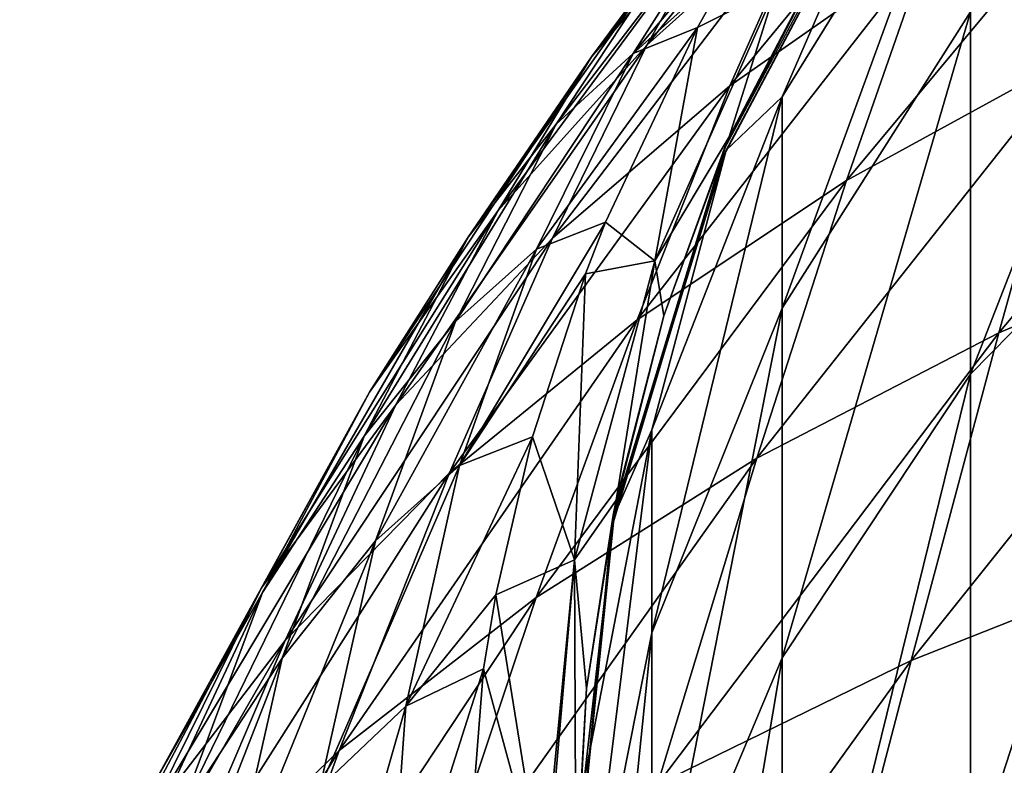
# Model space of a CAD drawing. Header units: millimetres. Extents: x -119 to 118, y -85 to 1160.
# Tile 41 of 49: x -14.78 to -8.97, y 1149.12 to 1153.51. Entities that reach past the tile are written whole.
import ezdxf

# ---------------------------------------------------------------- set-up
doc = ezdxf.new("R2010")
doc.units = ezdxf.units.MM
doc.header["$LTSCALE"] = 50.062222
for name, color, linetype in [('83', 7, 'CONTINUOUS'), ('85', 7, 'CONTINUOUS'), ('86', 7, 'CONTINUOUS'), ('92', 7, 'CONTINUOUS'), ('93', 7, 'CONTINUOUS')]:
    doc.layers.add(name, color=color, linetype=linetype)

msp = doc.modelspace()

# ---------------------------------------------------------------- linework, layer by layer
at = {"layer": '83', "color": 7, "linetype": 'CONTINUOUS', "true_color": 0xa2afbf}
for points in [[(-7.7479, 1152.8722, 59.9609), (-9.172, 1151.4235, 60.5593), (-7.7479, 1155.0745, 66.4724), (-7.7479, 1152.8722, 59.9609)], [(-7.7479, 1155.0745, 66.4724), (-9.172, 1151.4235, 60.5593), (-9.172, 1153.56, 66.8763), (-7.7479, 1155.0745, 66.4724)], [(-9.172, 1153.56, 66.8763), (-10.2826, 1151.813, 67.3422), (-9.172, 1154.8528, 73.4184), (-9.172, 1153.56, 66.8763)], [(-9.172, 1154.8528, 73.4184), (-10.2826, 1151.813, 67.3422), (-10.2826, 1153.0599, 73.6521), (-9.172, 1154.8528, 73.4184)], [(-9.172, 1154.8528, 73.4184), (-10.2826, 1153.0599, 73.6521), (-9.5553, 1154.7356, 80), (-9.172, 1154.8528, 73.4184)], [(-9.5553, 1154.7356, 80), (-10.2826, 1153.0599, 73.6521), (-10.6126, 1152.7452, 80), (-9.5553, 1154.7356, 80)], [(-9.172, 1151.4235, 60.5593), (-10.2826, 1149.7523, 61.2494), (-9.172, 1153.56, 66.8763), (-9.172, 1151.4235, 60.5593)], [(-9.172, 1153.56, 66.8763), (-10.2826, 1149.7523, 61.2494), (-10.2826, 1151.813, 67.3422), (-9.172, 1153.56, 66.8763)], [(-10.2826, 1151.813, 67.3422), (-11.051, 1149.8999, 67.8524), (-10.2826, 1153.0599, 73.6521), (-10.2826, 1151.813, 67.3422)], [(-10.2826, 1153.0599, 73.6521), (-11.051, 1149.8999, 67.8524), (-11.051, 1151.0966, 73.9079), (-10.2826, 1153.0599, 73.6521)], [(-10.2826, 1153.0599, 73.6521), (-11.051, 1151.0966, 73.9079), (-10.6126, 1152.7452, 80), (-10.2826, 1153.0599, 73.6521)], [(-7.7479, 1149.8381, 53.793), (-9.172, 1148.4799, 54.5755), (-7.7479, 1152.8722, 59.9609), (-7.7479, 1149.8381, 53.793)], [(-7.7479, 1152.8722, 59.9609), (-9.172, 1148.4799, 54.5755), (-9.172, 1151.4235, 60.5593), (-7.7479, 1152.8722, 59.9609)], [(-10.6126, 1152.7452, 80), (-11.051, 1151.0966, 73.9079), (-11.2719, 1150.5917, 80), (-10.6126, 1152.7452, 80)], [(-10.2826, 1149.7523, 61.2494), (-11.051, 1147.9223, 62.0052), (-10.2826, 1151.813, 67.3422), (-10.2826, 1149.7523, 61.2494)], [(-10.2826, 1151.813, 67.3422), (-11.051, 1147.9223, 62.0052), (-11.051, 1149.8999, 67.8524), (-10.2826, 1151.813, 67.3422)], [(-9.172, 1148.4799, 54.5755), (-10.2826, 1146.9132, 55.4781), (-9.172, 1151.4235, 60.5593), (-9.172, 1148.4799, 54.5755)], [(-9.172, 1151.4235, 60.5593), (-10.2826, 1146.9132, 55.4781), (-10.2826, 1149.7523, 61.2494), (-9.172, 1151.4235, 60.5593)], [(-11.051, 1149.8999, 67.8524), (-11.4489, 1147.8871, 68.3892), (-11.051, 1151.0966, 73.9079), (-11.051, 1149.8999, 67.8524)], [(-11.051, 1151.0966, 73.9079), (-11.4489, 1147.8871, 68.3892), (-11.4489, 1149.0309, 74.1771), (-11.051, 1151.0966, 73.9079)], [(-11.051, 1151.0966, 73.9079), (-11.4489, 1149.0309, 74.1771), (-11.2719, 1150.5917, 80), (-11.051, 1151.0966, 73.9079)], [(-11.2719, 1150.5917, 80), (-11.4489, 1149.0309, 74.1771), (-11.5, 1148.35, 80), (-11.2719, 1150.5917, 80)], [(-11.051, 1147.9223, 62.0052), (-11.4489, 1145.9969, 62.8004), (-11.051, 1149.8999, 67.8524), (-11.051, 1147.9223, 62.0052)], [(-11.051, 1149.8999, 67.8524), (-11.4489, 1145.9969, 62.8004), (-11.4489, 1147.8871, 68.3892), (-11.051, 1149.8999, 67.8524)], [(-7.7479, 1146.024, 48.0744), (-9.172, 1144.7797, 49.0276), (-7.7479, 1149.8381, 53.793), (-7.7479, 1146.024, 48.0744)], [(-7.7479, 1149.8381, 53.793), (-9.172, 1144.7797, 49.0276), (-9.172, 1148.4799, 54.5755), (-7.7479, 1149.8381, 53.793)], [(-10.2826, 1146.9132, 55.4781), (-11.051, 1145.1976, 56.4665), (-10.2826, 1149.7523, 61.2494), (-10.2826, 1146.9132, 55.4781)], [(-10.2826, 1149.7523, 61.2494), (-11.051, 1145.1976, 56.4665), (-11.051, 1147.9223, 62.0052), (-10.2826, 1149.7523, 61.2494)]]:
    msp.add_3dface(points, dxfattribs=at)
at = {"layer": '85', "color": 7, "linetype": 'CONTINUOUS', "true_color": 0xa2afbf}
for points in [[(-9.5537, 1154.738, 373.7), (-10.6126, 1152.7452, 80), (-10.6296, 1152.704, 373.7), (-9.5537, 1154.738, 373.7)], [(-9.5553, 1154.7356, 80), (-10.6126, 1152.7452, 80), (-9.5537, 1154.738, 373.7), (-9.5553, 1154.7356, 80)], [(-10.6296, 1152.704, 373.7), (-11.2719, 1150.5917, 80), (-11.2881, 1150.5103, 373.7), (-10.6296, 1152.704, 373.7)], [(-10.6126, 1152.7452, 80), (-11.2719, 1150.5917, 80), (-10.6296, 1152.704, 373.7), (-10.6126, 1152.7452, 80)], [(-11.2719, 1150.5917, 80), (-11.5, 1148.35, 80), (-11.2881, 1150.5103, 373.7), (-11.2719, 1150.5917, 80)], [(-11.2881, 1150.5103, 373.7), (-11.5, 1148.35, 80), (-11.4998, 1148.2863, 373.7), (-11.2881, 1150.5103, 373.7)]]:
    msp.add_3dface(points, dxfattribs=at)
at = {"layer": '86', "linetype": 'CONTINUOUS'}
for points in [[(-9.5618, 1154.7392, 374.725), (-10.6247, 1152.7506, 374.725), (-9.7263, 1154.4859, 376.725), (-9.5618, 1154.7392, 374.725)], [(-9.7263, 1154.4859, 376.725), (-10.6247, 1152.7506, 374.725), (-10.5945, 1152.8228, 376.7242), (-9.7263, 1154.4859, 376.725)], [(-10.5945, 1152.8228, 376.7242), (-10.6247, 1152.7506, 374.725), (-10.9802, 1151.7684, 376.7238), (-10.5945, 1152.8228, 376.7242)], [(-10.6247, 1152.7506, 374.725), (-11.2792, 1150.5929, 374.725), (-10.9802, 1151.7684, 376.7238), (-10.6247, 1152.7506, 374.725)], [(-10.9802, 1151.7684, 376.7238), (-11.2792, 1150.5929, 374.725), (-11.2612, 1150.6814, 376.7237), (-10.9802, 1151.7684, 376.7238)], [(-11.2612, 1150.6814, 376.7237), (-11.2792, 1150.5929, 374.725), (-11.4349, 1149.5723, 376.724), (-11.2612, 1150.6814, 376.7237)], [(-11.2792, 1150.5929, 374.725), (-11.5, 1148.3488, 374.725), (-11.4349, 1149.5723, 376.724), (-11.2792, 1150.5929, 374.725)], [(-11.4349, 1149.5723, 376.724), (-11.5, 1148.3488, 374.725), (-11.4995, 1148.4519, 376.725), (-11.4349, 1149.5723, 376.724)]]:
    msp.add_3dface(points, dxfattribs=at)
at = {"layer": '92', "linetype": 'CONTINUOUS'}
for points in [[(-9.7263, 1154.4859, 376.725), (-10.5945, 1152.8228, 376.7242), (-10.3191, 1153.7001, 382.3301), (-9.7263, 1154.4859, 376.725)], [(-10.5706, 1153.8435, 387.807), (-10.3191, 1153.7001, 382.3301), (-10.7822, 1153.4676, 387.6875), (-10.5706, 1153.8435, 387.807)], [(-10.3191, 1153.7001, 382.3301), (-10.5945, 1152.8228, 376.7242), (-11.0333, 1152.0917, 382.0866), (-10.3191, 1153.7001, 382.3301)], [(-10.3191, 1153.7001, 382.3301), (-11.0333, 1152.0917, 382.0866), (-10.7822, 1153.4676, 387.6875), (-10.3191, 1153.7001, 382.3301)], [(-10.7822, 1153.4676, 387.6875), (-11.0333, 1152.0917, 382.0866), (-11.3237, 1152.3194, 387.3202), (-10.7822, 1153.4676, 387.6875)], [(-10.5945, 1152.8228, 376.7242), (-10.9802, 1151.7684, 376.7238), (-11.0333, 1152.0917, 382.0866), (-10.5945, 1152.8228, 376.7242)], [(-11.3237, 1152.3194, 387.3202), (-11.0333, 1152.0917, 382.0866), (-11.4421, 1152.0161, 387.2226), (-11.3237, 1152.3194, 387.3202)], [(-11.0333, 1152.0917, 382.0866), (-11.2612, 1150.6814, 376.7237), (-11.506, 1150.3308, 381.7914), (-11.0333, 1152.0917, 382.0866)], [(-11.0333, 1152.0917, 382.0866), (-11.506, 1150.3308, 381.7914), (-11.4421, 1152.0161, 387.2226), (-11.0333, 1152.0917, 382.0866)], [(-10.9802, 1151.7684, 376.7238), (-11.2612, 1150.6814, 376.7237), (-11.0333, 1152.0917, 382.0866), (-10.9802, 1151.7684, 376.7238)], [(-11.4421, 1152.0161, 387.2226), (-11.506, 1150.3308, 381.7914), (-11.7539, 1151.0547, 386.9109), (-11.4421, 1152.0161, 387.2226)], [(-11.7539, 1151.0547, 386.9109), (-11.506, 1150.3308, 381.7914), (-11.9693, 1150.1241, 386.6057), (-11.7539, 1151.0547, 386.9109)], [(-11.2612, 1150.6814, 376.7237), (-11.4349, 1149.5723, 376.724), (-11.506, 1150.3308, 381.7914), (-11.2612, 1150.6814, 376.7237)], [(-11.506, 1150.3308, 381.7914), (-11.6925, 1148.3976, 381.4015), (-11.9693, 1150.1241, 386.6057), (-11.506, 1150.3308, 381.7914)], [(-11.6925, 1148.3976, 381.4015), (-11.506, 1150.3308, 381.7914), (-11.6732, 1148.4042, 381.148), (-11.6925, 1148.3976, 381.4015)], [(-11.506, 1150.3308, 381.7914), (-11.4995, 1148.4519, 376.725), (-11.6732, 1148.4042, 381.148), (-11.506, 1150.3308, 381.7914)], [(-11.4349, 1149.5723, 376.724), (-11.4995, 1148.4519, 376.725), (-11.506, 1150.3308, 381.7914), (-11.4349, 1149.5723, 376.724)], [(-11.9693, 1150.1241, 386.6057), (-11.6925, 1148.3976, 381.4015), (-12.0423, 1149.6881, 386.4615), (-11.9693, 1150.1241, 386.6057)], [(-12.0423, 1149.6881, 386.4615), (-11.6925, 1148.3976, 381.4015), (-12.1597, 1148.2047, 385.9638), (-12.0423, 1149.6881, 386.4615)]]:
    msp.add_3dface(points, dxfattribs=at)
at = {"layer": '93', "linetype": 'CONTINUOUS'}
for points in [[(-10.09, 1154.2543, 406.1366), (-9.6378, 1155.1445, 402.069), (-11.0794, 1153.3645, 405.3104), (-10.09, 1154.2543, 406.1366)], [(-11.0794, 1153.3645, 405.3104), (-9.6378, 1155.1445, 402.069), (-10.5736, 1154.2617, 401.3768), (-11.0794, 1153.3645, 405.3104)], [(-9.4239, 1153.9408, 410.8842), (-8.9912, 1155.0651, 406.8816), (-10.5899, 1153.123, 410.0227), (-9.4239, 1153.9408, 410.8842)], [(-10.5899, 1153.123, 410.0227), (-8.9912, 1155.0651, 406.8816), (-10.09, 1154.2543, 406.1366), (-10.5899, 1153.123, 410.0227)], [(-10.5736, 1154.2617, 401.3768), (-10.1226, 1154.918, 397.2481), (-11.407, 1153.294, 400.6245), (-10.5736, 1154.2617, 401.3768)], [(-11.407, 1153.294, 400.6245), (-10.1226, 1154.918, 397.2481), (-10.9175, 1153.9548, 396.6438), (-11.407, 1153.294, 400.6245)], [(-8.5471, 1153.3085, 415.5717), (-8.1434, 1154.6793, 411.6419), (-9.9031, 1152.5668, 414.7159), (-8.5471, 1153.3085, 415.5717)], [(-9.9031, 1152.5668, 414.7159), (-8.1434, 1154.6793, 411.6419), (-9.4239, 1153.9408, 410.8842), (-9.9031, 1152.5668, 414.7159)], [(-10.1346, 1154.5307, 388.0247), (-10.5706, 1153.8435, 387.807), (-11.161, 1153.3154, 391.9604), (-10.1346, 1154.5307, 388.0247)], [(-10.4914, 1154.3691, 392.4531), (-10.1346, 1154.5307, 388.0247), (-11.161, 1153.3154, 391.9604), (-10.4914, 1154.3691, 392.4531)], [(-10.9175, 1153.9548, 396.6438), (-10.4914, 1154.3691, 392.4531), (-11.6148, 1152.8981, 395.9939), (-10.9175, 1153.9548, 396.6438)], [(-11.6148, 1152.8981, 395.9939), (-10.4914, 1154.3691, 392.4531), (-11.161, 1153.3154, 391.9604), (-11.6148, 1152.8981, 395.9939)], [(-11.0794, 1153.3645, 405.3104), (-10.5736, 1154.2617, 401.3768), (-11.9558, 1152.3895, 404.4136), (-11.0794, 1153.3645, 405.3104)], [(-11.9558, 1152.3895, 404.4136), (-10.5736, 1154.2617, 401.3768), (-11.407, 1153.294, 400.6245), (-11.9558, 1152.3895, 404.4136)], [(-10.5899, 1153.123, 410.0227), (-10.09, 1154.2543, 406.1366), (-11.6368, 1152.2257, 409.0676), (-10.5899, 1153.123, 410.0227)], [(-11.6368, 1152.2257, 409.0676), (-10.09, 1154.2543, 406.1366), (-11.0794, 1153.3645, 405.3104), (-11.6368, 1152.2257, 409.0676)], [(-11.407, 1153.294, 400.6245), (-10.9175, 1153.9548, 396.6438), (-12.1338, 1152.2312, 399.8195), (-11.407, 1153.294, 400.6245)], [(-12.1338, 1152.2312, 399.8195), (-10.9175, 1153.9548, 396.6438), (-11.6148, 1152.8981, 395.9939), (-12.1338, 1152.2312, 399.8195)], [(-9.9031, 1152.5668, 414.7159), (-9.4239, 1153.9408, 410.8842), (-11.1371, 1151.7447, 413.744), (-9.9031, 1152.5668, 414.7159)], [(-11.1371, 1151.7447, 413.744), (-9.4239, 1153.9408, 410.8842), (-10.5899, 1153.123, 410.0227), (-11.1371, 1151.7447, 413.744)], [(-7.4524, 1152.3228, 420.1512), (-7.0747, 1153.966, 416.301), (-9.0041, 1151.6689, 419.3401), (-7.4524, 1152.3228, 420.1512)], [(-9.0041, 1151.6689, 419.3401), (-7.0747, 1153.966, 416.301), (-8.5471, 1153.3085, 415.5717), (-9.0041, 1151.6689, 419.3401)], [(-10.5706, 1153.8435, 387.807), (-10.7822, 1153.4676, 387.6875), (-11.161, 1153.3154, 391.9604), (-10.5706, 1153.8435, 387.807)], [(-10.7822, 1153.4676, 387.6875), (-11.3237, 1152.3194, 387.3202), (-11.7304, 1152.1605, 391.4291), (-10.7822, 1153.4676, 387.6875)], [(-11.161, 1153.3154, 391.9604), (-10.7822, 1153.4676, 387.6875), (-11.7304, 1152.1605, 391.4291), (-11.161, 1153.3154, 391.9604)], [(-11.6368, 1152.2257, 409.0676), (-11.0794, 1153.3645, 405.3104), (-12.5592, 1151.2431, 408.032), (-11.6368, 1152.2257, 409.0676)], [(-12.5592, 1151.2431, 408.032), (-11.0794, 1153.3645, 405.3104), (-11.9558, 1152.3895, 404.4136), (-12.5592, 1151.2431, 408.032)], [(-11.9558, 1152.3895, 404.4136), (-11.407, 1153.294, 400.6245), (-12.714, 1151.3188, 403.4572), (-11.9558, 1152.3895, 404.4136)], [(-12.714, 1151.3188, 403.4572), (-11.407, 1153.294, 400.6245), (-12.1338, 1152.2312, 399.8195), (-12.714, 1151.3188, 403.4572)], [(-11.6148, 1152.8981, 395.9939), (-11.161, 1153.3154, 391.9604), (-12.2069, 1151.7343, 395.3013), (-11.6148, 1152.8981, 395.9939)], [(-12.2069, 1151.7343, 395.3013), (-11.161, 1153.3154, 391.9604), (-11.7304, 1152.1605, 391.4291), (-12.2069, 1151.7343, 395.3013)], [(-9.0041, 1151.6689, 419.3401), (-8.5471, 1153.3085, 415.5717), (-10.4325, 1150.9293, 418.3922), (-9.0041, 1151.6689, 419.3401)], [(-10.4325, 1150.9293, 418.3922), (-8.5471, 1153.3085, 415.5717), (-9.9031, 1152.5668, 414.7159), (-10.4325, 1150.9293, 418.3922)], [(-11.1371, 1151.7447, 413.744), (-10.5899, 1153.123, 410.0227), (-12.2425, 1150.8423, 412.6677), (-11.1371, 1151.7447, 413.744)], [(-12.2425, 1150.8423, 412.6677), (-10.5899, 1153.123, 410.0227), (-11.6368, 1152.2257, 409.0676), (-12.2425, 1150.8423, 412.6677)], [(-12.1338, 1152.2312, 399.8195), (-11.6148, 1152.8981, 395.9939), (-12.7463, 1151.0579, 398.969), (-12.1338, 1152.2312, 399.8195)], [(-12.7463, 1151.0579, 398.969), (-11.6148, 1152.8981, 395.9939), (-12.2069, 1151.7343, 395.3013), (-12.7463, 1151.0579, 398.969)], [(-10.4325, 1150.9293, 418.3922), (-9.9031, 1152.5668, 414.7159), (-11.7314, 1150.1083, 417.3187), (-10.4325, 1150.9293, 418.3922)], [(-11.7314, 1150.1083, 417.3187), (-9.9031, 1152.5668, 414.7159), (-11.1371, 1151.7447, 413.744), (-11.7314, 1150.1083, 417.3187)], [(-12.5592, 1151.2431, 408.032), (-11.9558, 1152.3895, 404.4136), (-13.3509, 1150.1653, 406.9297), (-12.5592, 1151.2431, 408.032)], [(-13.3509, 1150.1653, 406.9297), (-11.9558, 1152.3895, 404.4136), (-12.714, 1151.3188, 403.4572), (-13.3509, 1150.1653, 406.9297)], [(-11.3237, 1152.3194, 387.3202), (-11.4421, 1152.0161, 387.2226), (-12.1844, 1150.8866, 390.8565), (-11.3237, 1152.3194, 387.3202)], [(-11.7304, 1152.1605, 391.4291), (-11.3237, 1152.3194, 387.3202), (-12.1844, 1150.8866, 390.8565), (-11.7304, 1152.1605, 391.4291)], [(-7.8969, 1150.3799, 423.8477), (-7.4524, 1152.3228, 420.1512), (-9.5224, 1149.7364, 422.9593), (-7.8969, 1150.3799, 423.8477)], [(-9.5224, 1149.7364, 422.9593), (-7.4524, 1152.3228, 420.1512), (-9.0041, 1151.6689, 419.3401), (-9.5224, 1149.7364, 422.9593)], [(-12.714, 1151.3188, 403.4572), (-12.1338, 1152.2312, 399.8195), (-13.3461, 1150.1369, 402.4528), (-12.714, 1151.3188, 403.4572)], [(-13.3461, 1150.1369, 402.4528), (-12.1338, 1152.2312, 399.8195), (-12.7463, 1151.0579, 398.969), (-13.3461, 1150.1369, 402.4528)], [(-12.2425, 1150.8423, 412.6677), (-11.6368, 1152.2257, 409.0676), (-13.2125, 1149.8548, 411.5013), (-12.2425, 1150.8423, 412.6677)], [(-13.2125, 1149.8548, 411.5013), (-11.6368, 1152.2257, 409.0676), (-12.5592, 1151.2431, 408.032), (-13.2125, 1149.8548, 411.5013)], [(-12.2069, 1151.7343, 395.3013), (-11.7304, 1152.1605, 391.4291), (-12.6788, 1150.441, 394.568), (-12.2069, 1151.7343, 395.3013)], [(-12.6788, 1150.441, 394.568), (-11.7304, 1152.1605, 391.4291), (-12.1844, 1150.8866, 390.8565), (-12.6788, 1150.441, 394.568)], [(-11.4421, 1152.0161, 387.2226), (-11.7539, 1151.0547, 386.9109), (-12.1844, 1150.8866, 390.8565), (-11.4421, 1152.0161, 387.2226)], [(-12.7463, 1151.0579, 398.969), (-12.2069, 1151.7343, 395.3013), (-13.2302, 1149.7497, 398.0808), (-12.7463, 1151.0579, 398.969)], [(-13.2302, 1149.7497, 398.0808), (-12.2069, 1151.7343, 395.3013), (-12.6788, 1150.441, 394.568), (-13.2302, 1149.7497, 398.0808)], [(-11.7314, 1150.1083, 417.3187), (-11.1371, 1151.7447, 413.744), (-12.8935, 1149.2066, 416.1318), (-11.7314, 1150.1083, 417.3187)], [(-12.8935, 1149.2066, 416.1318), (-11.1371, 1151.7447, 413.744), (-12.2425, 1150.8423, 412.6677), (-12.8935, 1149.2066, 416.1318)], [(-9.5224, 1149.7364, 422.9593), (-9.0041, 1151.6689, 419.3401), (-11.0162, 1149.0066, 421.9279), (-9.5224, 1149.7364, 422.9593)], [(-11.0162, 1149.0066, 421.9279), (-9.0041, 1151.6689, 419.3401), (-10.4325, 1150.9293, 418.3922), (-11.0162, 1149.0066, 421.9279)], [(-13.3509, 1150.1653, 406.9297), (-12.714, 1151.3188, 403.4572), (-14.0038, 1148.9773, 405.7754), (-13.3509, 1150.1653, 406.9297)], [(-14.0038, 1148.9773, 405.7754), (-12.714, 1151.3188, 403.4572), (-13.3461, 1150.1369, 402.4528), (-14.0038, 1148.9773, 405.7754)], [(-13.2125, 1149.8548, 411.5013), (-12.5592, 1151.2431, 408.032), (-14.0399, 1148.7735, 410.2601), (-13.2125, 1149.8548, 411.5013)], [(-14.0399, 1148.7735, 410.2601), (-12.5592, 1151.2431, 408.032), (-13.3509, 1150.1653, 406.9297), (-14.0399, 1148.7735, 410.2601)], [(-13.3461, 1150.1369, 402.4528), (-12.7463, 1151.0579, 398.969), (-13.8394, 1148.8186, 401.4132), (-13.3461, 1150.1369, 402.4528)], [(-13.8394, 1148.8186, 401.4132), (-12.7463, 1151.0579, 398.969), (-13.2302, 1149.7497, 398.0808), (-13.8394, 1148.8186, 401.4132)], [(-11.7539, 1151.0547, 386.9109), (-11.9693, 1150.1241, 386.6057), (-12.4997, 1149.4671, 390.2378), (-11.7539, 1151.0547, 386.9109)], [(-12.1844, 1150.8866, 390.8565), (-11.7539, 1151.0547, 386.9109), (-12.4997, 1149.4671, 390.2378), (-12.1844, 1150.8866, 390.8565)], [(-11.0162, 1149.0066, 421.9279), (-10.4325, 1150.9293, 418.3922), (-12.3733, 1148.1951, 420.7648), (-11.0162, 1149.0066, 421.9279)], [(-12.3733, 1148.1951, 420.7648), (-10.4325, 1150.9293, 418.3922), (-11.7314, 1150.1083, 417.3187), (-12.3733, 1148.1951, 420.7648)], [(-12.8935, 1149.2066, 416.1318), (-12.2425, 1150.8423, 412.6677), (-13.9113, 1148.2206, 414.8455), (-12.8935, 1149.2066, 416.1318)], [(-13.9113, 1148.2206, 414.8455), (-12.2425, 1150.8423, 412.6677), (-13.2125, 1149.8548, 411.5013), (-13.9113, 1148.2206, 414.8455)], [(-12.6788, 1150.441, 394.568), (-12.1844, 1150.8866, 390.8565), (-13.0068, 1148.9865, 393.7956), (-12.6788, 1150.441, 394.568)], [(-13.0068, 1148.9865, 393.7956), (-12.1844, 1150.8866, 390.8565), (-12.4997, 1149.4671, 390.2378), (-13.0068, 1148.9865, 393.7956)], [(-13.2302, 1149.7497, 398.0808), (-12.6788, 1150.441, 394.568), (-13.564, 1148.2719, 397.1631), (-13.2302, 1149.7497, 398.0808)], [(-13.564, 1148.2719, 397.1631), (-12.6788, 1150.441, 394.568), (-13.0068, 1148.9865, 393.7956), (-13.564, 1148.2719, 397.1631)], [(-8.4204, 1148.1033, 427.3979), (-7.8969, 1150.3799, 423.8477), (-10.1107, 1147.478, 426.4386), (-8.4204, 1148.1033, 427.3979)], [(-10.1107, 1147.478, 426.4386), (-7.8969, 1150.3799, 423.8477), (-9.5224, 1149.7364, 422.9593), (-10.1107, 1147.478, 426.4386)], [(-14.0399, 1148.7735, 410.2601), (-13.3509, 1150.1653, 406.9297), (-14.7163, 1147.5848, 408.9606), (-14.0399, 1148.7735, 410.2601)], [(-14.7163, 1147.5848, 408.9606), (-13.3509, 1150.1653, 406.9297), (-14.0038, 1148.9773, 405.7754), (-14.7163, 1147.5848, 408.9606)], [(-14.0038, 1148.9773, 405.7754), (-13.3461, 1150.1369, 402.4528), (-14.5064, 1147.6552, 404.5862), (-14.0038, 1148.9773, 405.7754)], [(-14.5064, 1147.6552, 404.5862), (-13.3461, 1150.1369, 402.4528), (-13.8394, 1148.8186, 401.4132), (-14.5064, 1147.6552, 404.5862)], [(-12.3733, 1148.1951, 420.7648), (-11.7314, 1150.1083, 417.3187), (-13.5876, 1147.3035, 419.4814), (-12.3733, 1148.1951, 420.7648)], [(-13.5876, 1147.3035, 419.4814), (-11.7314, 1150.1083, 417.3187), (-12.8935, 1149.2066, 416.1318), (-13.5876, 1147.3035, 419.4814)], [(-11.9693, 1150.1241, 386.6057), (-12.0423, 1149.6881, 386.4615), (-12.4997, 1149.4671, 390.2378), (-11.9693, 1150.1241, 386.6057)], [(-13.9113, 1148.2206, 414.8455), (-13.2125, 1149.8548, 411.5013), (-14.7769, 1147.1431, 413.4748), (-13.9113, 1148.2206, 414.8455)], [(-14.7769, 1147.1431, 413.4748), (-13.2125, 1149.8548, 411.5013), (-14.0399, 1148.7735, 410.2601), (-14.7769, 1147.1431, 413.4748)], [(-13.8394, 1148.8186, 401.4132), (-13.2302, 1149.7497, 398.0808), (-14.175, 1147.329, 400.3536), (-13.8394, 1148.8186, 401.4132)], [(-14.175, 1147.329, 400.3536), (-13.2302, 1149.7497, 398.0808), (-13.564, 1148.2719, 397.1631), (-14.175, 1147.329, 400.3536)], [(-10.1107, 1147.478, 426.4386), (-9.5224, 1149.7364, 422.9593), (-11.6586, 1146.7678, 425.3353), (-10.1107, 1147.478, 426.4386)], [(-11.6586, 1146.7678, 425.3353), (-9.5224, 1149.7364, 422.9593), (-11.0162, 1149.0066, 421.9279), (-11.6586, 1146.7678, 425.3353)], [(-12.0423, 1149.6881, 386.4615), (-12.1597, 1148.2047, 385.9638), (-12.613, 1147.8978, 389.4317), (-12.0423, 1149.6881, 386.4615)], [(-12.4997, 1149.4671, 390.2378), (-12.0423, 1149.6881, 386.4615), (-12.613, 1147.8978, 389.4317), (-12.4997, 1149.4671, 390.2378)], [(-13.0068, 1148.9865, 393.7956), (-12.4997, 1149.4671, 390.2378), (-13.0906, 1147.4105, 392.6402), (-13.0068, 1148.9865, 393.7956)], [(-13.0906, 1147.4105, 392.6402), (-12.4997, 1149.4671, 390.2378), (-12.613, 1147.8978, 389.4317), (-13.0906, 1147.4105, 392.6402)], [(-13.5876, 1147.3035, 419.4814), (-12.8935, 1149.2066, 416.1318), (-14.6519, 1146.3294, 418.0896), (-13.5876, 1147.3035, 419.4814)], [(-14.6519, 1146.3294, 418.0896), (-12.8935, 1149.2066, 416.1318), (-13.9113, 1148.2206, 414.8455), (-14.6519, 1146.3294, 418.0896)]]:
    msp.add_3dface(points, dxfattribs=at)

doc.saveas('drawing.dxf')
